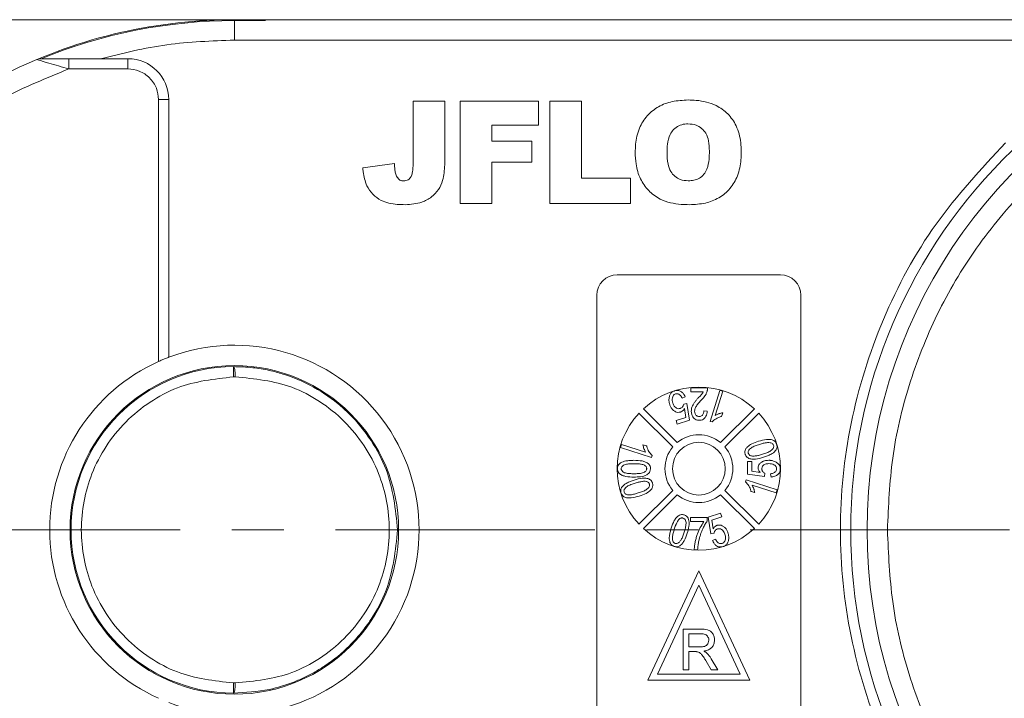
# Model space of a CAD drawing. Header units: millimetres. Extents: x 8853 to 11418, y 45 to 1005.
# Tile 168 of 256: x 10711 to 10759, y 585 to 618. Entities that reach past the tile are written whole.
import ezdxf

# ---------------------------------------------------------------- set-up
doc = ezdxf.new("R2010")
doc.units = ezdxf.units.MM
doc.linetypes.add('CENTERX2', pattern=[20.32, 12.7, -2.54, 2.54, -2.54])

msp = doc.modelspace()

# ---------------------------------------------------------------- linework, layer by layer
at = {"color": 7, "linetype": 'Continuous', "lineweight": 15}
for p, q in [((10720, 618.228), (10705.376, 618.228)), ((10761.376, 618.228), (10721.562, 618.228)), ((10721.562, 617.228), (10721.562, 618.182)), ((10723.079, 618.182), (10721.562, 618.182)), ((10721.562, 617.228), (10762.495, 617.228)), ((10713.45, 616.315), (10713.45, 615.815)), ((10715.008, 616.315), (10713.45, 616.315)), ((10716.345, 616.315), (10715.008, 616.315)), ((10716.345, 616.315), (10716.345, 615.815)), ((10713.45, 615.815), (10716.345, 615.815)), ((10717.845, 614.315), (10717.845, 601.479)), ((10718.345, 614.315), (10717.845, 614.315)), ((10718.345, 614.315), (10718.345, 601.687)), ((10730.319, 614.228), (10731.878, 614.228)), ((10730.319, 611.168), (10730.319, 614.228)), ((10731.878, 614.228), (10731.878, 611.522)), ((10732.627, 614.228), (10736.458, 614.228)), ((10732.627, 609.228), (10732.627, 614.228)), ((10736.458, 614.228), (10736.458, 613.059)), ((10737.012, 609.228), (10737.012, 614.228)), ((10737.012, 614.228), (10738.57, 614.228)), ((10738.57, 614.228), (10738.57, 610.461)), ((10734.185, 613.059), (10734.185, 612.28)), ((10736.458, 613.059), (10734.185, 613.059)), ((10734.185, 612.28), (10736.133, 612.28)), ((10736.133, 612.28), (10736.133, 611.241)), ((10729.41, 611.176), (10727.852, 610.968)), ((10736.133, 611.241), (10734.185, 611.241)), ((10734.185, 611.241), (10734.185, 609.228)), ((10738.57, 610.461), (10740.973, 610.461)), ((10740.973, 610.461), (10740.973, 609.228)), ((10734.185, 609.228), (10732.627, 609.228)), ((10740.973, 609.228), (10737.012, 609.228)), ((10740.321, 605.728), (10748.321, 605.728)), ((10739.321, 581.728), (10739.321, 604.728)), ((10749.321, 604.728), (10749.321, 581.728)), ((10721.515, 600.727), (10721.512, 601.227)), ((10721.515, 600.727), (10721.608, 600.727)), ((10743.93, 599.992), (10743.93, 600.197)), ((10743.93, 600.197), (10744.751, 600.197)), ((10743.654, 599.744), (10743.504, 599.678)), ((10744.536, 599.992), (10743.93, 599.992)), ((10744.875, 598.546), (10745.353, 600.065)), ((10745.501, 600.018), (10745.128, 598.835)), ((10745.353, 600.065), (10745.501, 600.018)), ((10743.583, 599.396), (10743.728, 599.416)), ((10743.728, 599.416), (10743.857, 598.603)), ((10743.044, 597.293), (10741.388, 598.948)), ((10741.601, 599.16), (10743.256, 597.505)), ((10743.202, 598.592), (10743.683, 598.743)), ((10743.683, 598.743), (10743.619, 599.17)), ((10744.566, 599.069), (10744.73, 599.049)), ((10745.386, 597.505), (10747.041, 599.16)), ((10745.438, 598.786), (10745.494, 598.966)), ((10747.253, 598.948), (10745.598, 597.293)), ((10743.258, 598.415), (10743.202, 598.592)), ((10743.857, 598.603), (10743.258, 598.415)), ((10744.875, 598.546), (10744.97, 598.516)), ((10740.484, 597.26), (10740.53, 597.408)), ((10740.53, 597.408), (10741.714, 597.035)), ((10741.763, 597.344), (10741.583, 597.401)), ((10742.002, 596.781), (10740.484, 597.26)), ((10742.002, 596.781), (10742.032, 596.876)), ((10746.711, 596.577), (10746.916, 596.577)), ((10746.711, 595.962), (10746.711, 596.577)), ((10746.916, 596.577), (10746.916, 596.098)), ((10747.532, 595.839), (10746.711, 595.962)), ((10746.916, 596.098), (10747.331, 596.038)), ((10747.552, 596.003), (10747.532, 595.839)), ((10747.86, 595.818), (10747.839, 595.982)), ((10746.639, 595.674), (10746.61, 595.579)), ((10746.639, 595.674), (10748.158, 595.195)), ((10748.112, 595.047), (10746.928, 595.42)), ((10741.388, 593.507), (10743.044, 595.162)), ((10743.256, 594.95), (10741.601, 593.295)), ((10747.041, 593.295), (10745.386, 594.95)), ((10745.598, 595.162), (10747.253, 593.507)), ((10746.879, 595.111), (10747.059, 595.054)), ((10748.158, 595.195), (10748.112, 595.047)), ((10744.785, 593.852), (10745.384, 594.041)), ((10745.384, 594.041), (10745.44, 593.863)), ((10743.912, 593.632), (10743.912, 593.837)), ((10743.912, 593.837), (10744.732, 593.837)), ((10744.568, 593.632), (10743.912, 593.632)), ((10744.732, 593.837), (10744.732, 593.671)), ((10744.913, 593.039), (10744.785, 593.852)), ((10745.44, 593.863), (10744.959, 593.712)), ((10744.959, 593.712), (10745.022, 593.285)), ((10745.059, 593.06), (10744.913, 593.039)), ((10744.987, 592.712), (10745.137, 592.777)), ((10744.26, 592.258), (10744.096, 592.258)), ((10744.321, 591.228), (10741.821, 585.866)), ((10746.821, 585.866), (10744.321, 591.228)), ((10742.292, 586.166), (10744.321, 590.518)), ((10744.321, 590.518), (10746.35, 586.166)), ((10743.552, 586.366), (10743.552, 588.366)), ((10743.552, 588.366), (10744.419, 588.366)), ((10743.834, 588.136), (10744.43, 588.136)), ((10743.834, 587.495), (10743.834, 588.136)), ((10744.369, 587.495), (10743.834, 587.495)), ((10744.123, 587.264), (10743.834, 587.264)), ((10743.834, 586.366), (10743.834, 587.264)), ((10744.931, 586.366), (10744.681, 586.789)), ((10744.926, 586.918), (10745.254, 586.366)), ((10743.552, 586.366), (10743.834, 586.366)), ((10745.254, 586.366), (10744.931, 586.366)), ((10721.512, 585.228), (10721.515, 585.728)), ((10721.608, 585.728), (10721.515, 585.728)), ((10741.821, 585.866), (10746.821, 585.866)), ((10746.35, 586.166), (10742.292, 586.166))]:
    msp.add_line(p, q, dxfattribs=at)
at = {"color": 1, "linetype": 'CENTERX2', "lineweight": 13}
msp.add_line((10665.562, 593.228), (10893.715, 593.228), dxfattribs=at)
at = {"color": 7, "linetype": 'Continuous', "lineweight": 15, "flags": 128}
msp.add_lwpolyline([(10720, 618.228), (10723.025, 618.228), (10723.031, 618.228)], dxfattribs=at)
at = {"color": 7, "linetype": 'Continuous', "lineweight": 15}
for centre, radius in [((10721.562, 593.228), 8.05), ((10744.321, 596.228), 1.292)]:
    msp.add_circle(centre, radius, dxfattribs=at)
for centre, radius, start, end in [((10721.562, 593.228), 25, 86.5214, 112.7879), ((10721.562, 593.228), 24.954, 90, 112.2999), ((10721.562, 593.228), 25, 112.7879, 247.2121), ((10712.073, 615.815), 0.5, 90, 112.7879), ((10716.345, 614.315), 2, 0, 90), ((10777.562, 593.228), 25, 112.7879, 247.2121), ((10777.562, 593.228), 25.8, 133.8426, 226.1574), ((10740.321, 604.728), 1, 90, 180), ((10748.321, 604.728), 1, 0, 90), ((10721.562, 593.228), 9.05, 249.1769, 110.8231), ((10721.562, 593.228), 9.05, 114.2509, 245.7491), ((10721.562, 593.228), 8, 90.355, 269.645), ((10744.321, 596.228), 4, 47.1491, 132.8509), ((10744.321, 596.228), 4, 137.1491, 222.8509), ((10744.321, 596.228), 4, 317.1491, 42.8509), ((10744.321, 596.228), 1.663, 50.1744, 129.8256), ((10744.321, 596.228), 1.663, 140.1744, 219.8256), ((10744.321, 596.228), 1.663, 320.1744, 39.8256), ((10744.321, 596.228), 1.663, 230.1744, 309.8256), ((10744.321, 596.228), 4, 227.1491, 312.8509)]:
    msp.add_arc(centre, radius, start, end, dxfattribs=at)
msp.add_open_spline([(10721.562, 617.228), (10720.454, 617.189), (10718.237, 617.112), (10716.084, 616.581), (10715.008, 616.315)], degree=3, dxfattribs=at)
for points, knots in [([(10712.064, 616.221), (10712.01, 616.237), (10711.907, 616.268), (10711.888, 616.274), (10711.879, 616.276)], [0, 0, 0, 0, 0.522804, 1, 1, 1, 1]), ([(10713.45, 615.815), (10713.282, 615.864), (10712.945, 615.961), (10712.535, 616.081), (10712.24, 616.169), (10712.12, 616.204), (10712.064, 616.221)], [0, 0, 0, 0, 0.3333175, 0.6656063, 0.8438925, 1, 1, 1, 1]), ([(10713.45, 616.315), (10713.191, 616.315), (10712.801, 616.315), (10712.364, 616.315), (10712.169, 616.315), (10712.098, 616.315), (10712.076, 616.315), (10712.074, 616.315), (10712.073, 616.315)], [0, 0, 0, 0, 0.4984247, 0.7487035, 0.8735736, 0.9410797, 0.9710061, 1, 1, 1, 1]), ([(10697.562, 593.228), (10697.612, 594.403), (10697.714, 596.796), (10698.552, 600.357), (10699.921, 603.834), (10701.851, 607.093), (10704.265, 610.01), (10707.075, 612.474), (10710.143, 614.466), (10712.361, 615.371), (10713.45, 615.815)], [0, 0, 0, 0, 0.119843, 0.244, 0.371208, 0.5, 0.628792, 0.756, 0.880157, 1, 1, 1, 1]), ([(10716.345, 615.815), (10716.533, 615.795), (10716.825, 615.764), (10717.174, 615.577), (10717.413, 615.384), (10717.607, 615.145), (10717.794, 614.795), (10717.825, 614.504), (10717.845, 614.315)], [0, 0, 0, 0, 0.239443, 0.369607, 0.5, 0.630164, 0.760557, 1, 1, 1, 1]), ([(10753.562, 593.228), (10753.612, 594.403), (10753.714, 596.796), (10754.552, 600.357), (10755.921, 603.834), (10757.851, 607.093), (10760.265, 610.01), (10763.075, 612.474), (10766.143, 614.466), (10768.361, 615.371), (10769.45, 615.815)], [0, 0, 0, 0, 0.1198431, 0.2439998, 0.3712085, 0.5, 0.6287915, 0.7560002, 0.8801569, 1, 1, 1, 1]), ([(10741.202, 611.725), (10741.206, 611.858), (10741.217, 612.26), (10741.364, 612.896), (10741.76, 613.545), (10742.33, 613.997), (10743.032, 614.254), (10743.53, 614.279), (10743.792, 614.293)], [0, 0, 0, 0, 0.096905, 0.2925, 0.46579, 0.639193, 0.810645, 1, 1, 1, 1]), ([(10743.792, 614.293), (10743.925, 614.289), (10744.394, 614.278), (10745.096, 614.109), (10745.768, 613.638), (10746.206, 613.006), (10746.38, 612.346), (10746.393, 611.913), (10746.397, 611.765)], [0, 0, 0, 0, 0.0972635, 0.3419838, 0.5130447, 0.6843019, 0.8923804, 1, 1, 1, 1]), ([(10742.761, 611.725), (10742.765, 611.858), (10742.773, 612.154), (10742.864, 612.55), (10743.073, 612.86), (10743.328, 613.042), (10743.58, 613.116), (10743.735, 613.122), (10743.788, 613.124)], [0, 0, 0, 0, 0.203596, 0.451902, 0.607587, 0.763348, 0.919516, 1, 1, 1, 1]), ([(10743.788, 613.124), (10743.924, 613.113), (10744.165, 613.094), (10744.469, 612.914), (10744.692, 612.647), (10744.821, 612.256), (10744.832, 611.957), (10744.839, 611.792)], [0, 0, 0, 0, 0.209846, 0.372333, 0.535081, 0.742489, 1, 1, 1, 1]), ([(10744.839, 611.792), (10744.836, 611.658), (10744.828, 611.361), (10744.757, 610.967), (10744.586, 610.642), (10744.357, 610.45), (10744.084, 610.347), (10743.895, 610.337), (10743.802, 610.332)], [0, 0, 0, 0, 0.195594, 0.436127, 0.579848, 0.724086, 0.864207, 1, 1, 1, 1]), ([(10746.397, 611.765), (10746.394, 611.632), (10746.385, 611.23), (10746.26, 610.592), (10745.879, 609.934), (10745.322, 609.47), (10744.62, 609.199), (10744.119, 609.175), (10743.853, 609.163)], [0, 0, 0, 0, 0.096763, 0.291773, 0.464613, 0.63772, 0.807851, 1, 1, 1, 1]), ([(10759.344, 574.259), (10758.154, 575.542), (10755.749, 578.135), (10753.208, 582.856), (10751.612, 587.947), (10751.088, 593.228), (10751.612, 598.508), (10753.208, 603.599), (10755.749, 608.32), (10758.154, 610.913), (10759.344, 612.196)], [0, 0, 0, 0, 0.123724, 0.25, 0.376276, 0.5, 0.623724, 0.75, 0.876276, 1, 1, 1, 1]), ([(10731.878, 611.522), (10731.876, 611.388), (10731.87, 610.995), (10731.82, 610.434), (10731.588, 609.881), (10731.221, 609.519), (10730.673, 609.211), (10730.214, 609.181), (10729.938, 609.163)], [0, 0, 0, 0, 0.1136198, 0.3358942, 0.4750673, 0.6142166, 0.7674037, 1, 1, 1, 1]), ([(10743.853, 609.163), (10743.72, 609.166), (10743.233, 609.176), (10742.505, 609.331), (10741.835, 609.833), (10741.418, 610.434), (10741.226, 611.094), (10741.209, 611.536), (10741.202, 611.725)], [0, 0, 0, 0, 0.095574, 0.349117, 0.516447, 0.683176, 0.865288, 1, 1, 1, 1]), ([(10743.802, 610.332), (10743.666, 610.343), (10743.428, 610.362), (10743.131, 610.54), (10742.915, 610.802), (10742.78, 611.212), (10742.768, 611.534), (10742.761, 611.725)], [0, 0, 0, 0, 0.204761, 0.357913, 0.511037, 0.711107, 1, 1, 1, 1]), ([(10729.938, 609.163), (10729.805, 609.166), (10729.402, 609.175), (10728.824, 609.289), (10728.322, 609.655), (10728, 610.142), (10727.884, 610.606), (10727.857, 610.904), (10727.852, 610.968)], [0, 0, 0, 0, 0.128183, 0.387536, 0.549691, 0.711944, 0.938522, 1, 1, 1, 1]), ([(10729.631, 610.399), (10729.585, 610.449), (10729.493, 610.55), (10729.436, 610.753), (10729.415, 610.962), (10729.412, 611.104), (10729.41, 611.176)], [0, 0, 0, 0, 0.243238, 0.486568, 0.742114, 1, 1, 1, 1]), ([(10730.319, 611.168), (10730.316, 611.034), (10730.311, 610.837), (10730.253, 610.596), (10730.177, 610.463), (10730.079, 610.378), (10729.971, 610.338), (10729.896, 610.333), (10729.862, 610.332)], [0, 0, 0, 0, 0.372716, 0.548628, 0.683692, 0.793503, 0.903383, 1, 1, 1, 1]), ([(10729.862, 610.332), (10729.832, 610.333), (10729.781, 610.335), (10729.706, 610.353), (10729.66, 610.378), (10729.635, 610.396), (10729.631, 610.399)], [0, 0, 0, 0, 0.364246, 0.622323, 0.945339, 1, 1, 1, 1]), ([(10717.845, 601.479), (10717.904, 601.505), (10718.024, 601.558), (10718.182, 601.623), (10718.294, 601.667), (10718.34, 601.685), (10718.344, 601.686), (10718.345, 601.687)], [0, 0, 0, 0, 0.238951, 0.478398, 0.703727, 0.911587, 1, 1, 1, 1]), ([(10721.512, 601.227), (10721.52, 601.225), (10721.534, 601.219), (10721.557, 601.172), (10721.577, 601.099), (10721.591, 601.004), (10721.603, 600.888), (10721.606, 600.791), (10721.608, 600.727)], [0, 0, 0, 0, 0.158364, 0.294648, 0.500171, 0.631321, 0.75836, 1, 1, 1, 1]), ([(10721.512, 601.227), (10721.829, 601.219), (10722.42, 601.202), (10723.231, 601.063), (10723.901, 600.887), (10724.837, 600.559), (10725.758, 600.08), (10726.637, 599.428), (10727.437, 598.706), (10728.286, 597.656), (10729.288, 595.788), (10729.454, 594.238), (10729.562, 593.228)], [0, 0, 0, 0, 0.076031, 0.141714, 0.197043, 0.242017, 0.379556, 0.443133, 0.503189, 0.636039, 0.762674, 1, 1, 1, 1]), ([(10721.515, 585.728), (10720.576, 585.833), (10719.131, 585.995), (10717.396, 586.934), (10716.205, 587.902), (10715.238, 589.101), (10714.339, 590.842), (10713.882, 593.228), (10714.339, 595.614), (10715.238, 597.354), (10716.205, 598.553), (10717.396, 599.521), (10719.131, 600.46), (10720.576, 600.622), (10721.515, 600.727)], [0, 0, 0, 0, 0.119771, 0.184208, 0.25, 0.315792, 0.380229, 0.5, 0.619771, 0.684208, 0.75, 0.815792, 0.880229, 1, 1, 1, 1]), ([(10721.608, 600.727), (10722.554, 600.633), (10724.01, 600.487), (10725.768, 599.556), (10726.977, 598.589), (10727.959, 597.385), (10728.872, 595.635), (10729.337, 593.228), (10728.872, 590.82), (10727.959, 589.07), (10726.977, 587.866), (10725.768, 586.899), (10724.01, 585.968), (10722.554, 585.822), (10721.608, 585.728)], [0, 0, 0, 0, 0.120645, 0.185436, 0.251402, 0.317135, 0.381281, 0.5, 0.618719, 0.682865, 0.748598, 0.814564, 0.879355, 1, 1, 1, 1]), ([(10744.751, 600.197), (10744.751, 600.191), (10744.751, 600.18), (10744.751, 600.162), (10744.75, 600.144), (10744.748, 600.121), (10744.743, 600.091), (10744.738, 600.068), (10744.735, 600.057)], [0, 0, 0, 0, 0.125133, 0.250295, 0.375449, 0.500779, 0.749809, 1, 1, 1, 1]), ([(10742.893, 599.375), (10742.888, 599.391), (10742.879, 599.423), (10742.868, 599.472), (10742.86, 599.522), (10742.855, 599.587), (10742.856, 599.667), (10742.869, 599.729), (10742.876, 599.761)], [0, 0, 0, 0, 0.127976, 0.256265, 0.384294, 0.512916, 0.753586, 1, 1, 1, 1]), ([(10742.876, 599.761), (10742.884, 599.785), (10742.899, 599.835), (10742.933, 599.898), (10742.975, 599.949), (10743.02, 599.989), (10743.074, 600.022), (10743.114, 600.036), (10743.135, 600.044)], [0, 0, 0, 0, 0.191156, 0.386745, 0.532242, 0.682074, 0.838678, 1, 1, 1, 1]), ([(10743.183, 599.891), (10743.158, 599.881), (10743.11, 599.86), (10743.053, 599.79), (10743.016, 599.689), (10743.011, 599.565), (10743.034, 599.482), (10743.044, 599.442)], [0, 0, 0, 0, 0.150705, 0.302187, 0.50178, 0.762512, 1, 1, 1, 1]), ([(10743.135, 600.044), (10743.185, 600.055), (10743.275, 600.074), (10743.412, 600.035), (10743.524, 599.957), (10743.606, 599.852), (10743.64, 599.776), (10743.654, 599.744)], [0, 0, 0, 0, 0.231218, 0.408045, 0.624904, 0.840008, 1, 1, 1, 1]), ([(10743.504, 599.678), (10743.477, 599.732), (10743.437, 599.81), (10743.346, 599.878), (10743.27, 599.905), (10743.214, 599.899), (10743.186, 599.892), (10743.183, 599.891)], [0, 0, 0, 0, 0.42142, 0.608037, 0.795331, 0.975757, 1, 1, 1, 1]), ([(10743.951, 599.039), (10743.952, 599.072), (10743.956, 599.14), (10743.982, 599.251), (10744.034, 599.367), (10744.111, 599.483), (10744.2, 599.592), (10744.262, 599.661), (10744.293, 599.695)], [0, 0, 0, 0, 0.131944, 0.266787, 0.446934, 0.632145, 0.81578, 1, 1, 1, 1]), ([(10744.293, 599.695), (10744.316, 599.72), (10744.351, 599.756), (10744.396, 599.805), (10744.439, 599.852), (10744.491, 599.911), (10744.521, 599.965), (10744.536, 599.992)], [0, 0, 0, 0, 0.259965, 0.389946, 0.519942, 0.758178, 1, 1, 1, 1]), ([(10744.735, 600.057), (10744.729, 600.033), (10744.716, 599.984), (10744.688, 599.917), (10744.657, 599.854), (10744.611, 599.779), (10744.544, 599.694), (10744.485, 599.633), (10744.456, 599.602)], [0, 0, 0, 0, 0.138221, 0.277395, 0.402216, 0.527815, 0.762777, 1, 1, 1, 1]), ([(10743.422, 599.004), (10743.38, 598.995), (10743.296, 598.978), (10743.161, 599.019), (10743.039, 599.106), (10742.945, 599.233), (10742.91, 599.329), (10742.893, 599.375)], [0, 0, 0, 0, 0.177674, 0.352669, 0.57168, 0.794642, 1, 1, 1, 1]), ([(10743.044, 599.442), (10743.065, 599.388), (10743.097, 599.304), (10743.184, 599.215), (10743.269, 599.171), (10743.349, 599.164), (10743.393, 599.176), (10743.41, 599.18)], [0, 0, 0, 0, 0.338842, 0.53301, 0.728333, 0.898026, 1, 1, 1, 1]), ([(10743.41, 599.18), (10743.441, 599.194), (10743.499, 599.221), (10743.555, 599.299), (10743.576, 599.359), (10743.582, 599.392), (10743.583, 599.396)], [0, 0, 0, 0, 0.349762, 0.652672, 0.962091, 1, 1, 1, 1]), ([(10744.456, 599.602), (10744.411, 599.553), (10744.32, 599.454), (10744.201, 599.306), (10744.125, 599.164), (10744.118, 599.074), (10744.115, 599.041)], [0, 0, 0, 0, 0.2983772, 0.5970962, 0.8531687, 1, 1, 1, 1]), ([(10743.619, 599.17), (10743.612, 599.158), (10743.597, 599.135), (10743.567, 599.097), (10743.528, 599.059), (10743.486, 599.03), (10743.45, 599.013), (10743.431, 599.007), (10743.422, 599.004)], [0, 0, 0, 0, 0.157952, 0.316856, 0.544695, 0.779396, 0.889257, 1, 1, 1, 1]), ([(10744.333, 598.597), (10744.281, 598.602), (10744.194, 598.61), (10744.088, 598.68), (10744.014, 598.771), (10743.96, 598.893), (10743.954, 598.988), (10743.951, 599.039)], [0, 0, 0, 0, 0.2315921, 0.3991134, 0.5659003, 0.765762, 1, 1, 1, 1]), ([(10744.115, 599.041), (10744.119, 598.999), (10744.125, 598.93), (10744.175, 598.852), (10744.23, 598.804), (10744.287, 598.784), (10744.323, 598.783), (10744.336, 598.782)], [0, 0, 0, 0, 0.326003, 0.538357, 0.716388, 0.895146, 1, 1, 1, 1]), ([(10744.73, 599.049), (10744.718, 598.96), (10744.7, 598.831), (10744.599, 598.691), (10744.5, 598.623), (10744.405, 598.6), (10744.35, 598.598), (10744.333, 598.597)], [0, 0, 0, 0, 0.392892, 0.572783, 0.753614, 0.921225, 1, 1, 1, 1]), ([(10744.336, 598.782), (10744.365, 598.784), (10744.417, 598.789), (10744.48, 598.83), (10744.525, 598.883), (10744.56, 598.965), (10744.564, 599.03), (10744.566, 599.069)], [0, 0, 0, 0, 0.209928, 0.370242, 0.529862, 0.716294, 1, 1, 1, 1]), ([(10744.97, 598.516), (10744.998, 598.547), (10745.056, 598.608), (10745.163, 598.678), (10745.278, 598.738), (10745.372, 598.769), (10745.426, 598.783), (10745.438, 598.786)], [0, 0, 0, 0, 0.226143, 0.459037, 0.694977, 0.935558, 1, 1, 1, 1]), ([(10745.494, 598.966), (10745.478, 598.963), (10745.445, 598.958), (10745.396, 598.946), (10745.348, 598.932), (10745.287, 598.911), (10745.211, 598.883), (10745.156, 598.851), (10745.128, 598.835)], [0, 0, 0, 0, 0.127798, 0.256107, 0.383903, 0.511894, 0.754532, 1, 1, 1, 1]), ([(10741.583, 597.401), (10741.589, 597.368), (10741.601, 597.303), (10741.639, 597.178), (10741.684, 597.091), (10741.714, 597.035)], [0, 0, 0, 0, 0.256175, 0.51219, 1, 1, 1, 1]), ([(10742.032, 596.876), (10741.974, 596.938), (10741.857, 597.063), (10741.79, 597.237), (10741.766, 597.333), (10741.763, 597.344)], [0, 0, 0, 0, 0.458957, 0.935465, 1, 1, 1, 1]), ([(10746.591, 596.933), (10746.582, 596.976), (10746.564, 597.061), (10746.608, 597.19), (10746.722, 597.328), (10746.937, 597.467), (10747.131, 597.532), (10747.24, 597.569)], [0, 0, 0, 0, 0.129663, 0.25238, 0.389931, 0.65822, 1, 1, 1, 1]), ([(10746.745, 596.98), (10746.741, 597), (10746.733, 597.041), (10746.753, 597.112), (10746.804, 597.189), (10746.917, 597.277), (10747.085, 597.35), (10747.22, 597.395), (10747.288, 597.417)], [0, 0, 0, 0, 0.081148, 0.162775, 0.281887, 0.440431, 0.71766, 1, 1, 1, 1]), ([(10747.24, 597.569), (10747.369, 597.607), (10747.558, 597.661), (10747.815, 597.666), (10747.971, 597.625), (10748.074, 597.544), (10748.116, 597.475), (10748.131, 597.431), (10748.135, 597.42)], [0, 0, 0, 0, 0.398455, 0.580367, 0.764167, 0.863829, 0.96352, 1, 1, 1, 1]), ([(10747.288, 597.417), (10747.352, 597.436), (10747.479, 597.475), (10747.655, 597.511), (10747.799, 597.511), (10747.89, 597.479), (10747.948, 597.438), (10747.973, 597.399), (10747.981, 597.376), (10747.983, 597.372)], [0, 0, 0, 0, 0.263277, 0.527047, 0.704761, 0.823099, 0.903112, 0.983865, 1, 1, 1, 1]), ([(10747.983, 597.372), (10747.987, 597.352), (10747.995, 597.313), (10747.976, 597.244), (10747.927, 597.168), (10747.815, 597.079), (10747.646, 597.005), (10747.509, 596.959), (10747.44, 596.936)], [0, 0, 0, 0, 0.078202, 0.156814, 0.274428, 0.428483, 0.711398, 1, 1, 1, 1]), ([(10748.135, 597.42), (10748.141, 597.399), (10748.152, 597.355), (10748.153, 597.29), (10748.141, 597.226), (10748.119, 597.174), (10748.092, 597.131), (10748.074, 597.108), (10748.065, 597.097)], [0, 0, 0, 0, 0.1903088, 0.3866202, 0.5623083, 0.7452068, 0.8718592, 1, 1, 1, 1]), ([(10747.487, 596.784), (10747.358, 596.746), (10747.169, 596.691), (10746.909, 596.688), (10746.751, 596.729), (10746.649, 596.813), (10746.609, 596.881), (10746.594, 596.923), (10746.591, 596.933)], [0, 0, 0, 0, 0.397933, 0.582332, 0.768605, 0.868643, 0.968479, 1, 1, 1, 1]), ([(10746.905, 596.851), (10746.877, 596.859), (10746.831, 596.871), (10746.777, 596.915), (10746.755, 596.953), (10746.747, 596.976), (10746.745, 596.98)], [0, 0, 0, 0, 0.393428, 0.66797, 0.943111, 1, 1, 1, 1]), ([(10747.44, 596.936), (10747.408, 596.926), (10747.344, 596.907), (10747.252, 596.882), (10747.164, 596.863), (10747.08, 596.849), (10746.993, 596.841), (10746.934, 596.848), (10746.905, 596.851)], [0, 0, 0, 0, 0.183286, 0.366712, 0.522381, 0.678491, 0.837651, 1, 1, 1, 1]), ([(10748.065, 597.097), (10748.035, 597.067), (10747.975, 597.006), (10747.873, 596.943), (10747.774, 596.893), (10747.681, 596.852), (10747.585, 596.816), (10747.52, 596.795), (10747.487, 596.784)], [0, 0, 0, 0, 0.18979, 0.385218, 0.537634, 0.690722, 0.845228, 1, 1, 1, 1]), ([(10740.331, 596.227), (10740.332, 596.25), (10740.334, 596.297), (10740.353, 596.359), (10740.381, 596.412), (10740.413, 596.452), (10740.448, 596.486), (10740.472, 596.504), (10740.485, 596.513)], [0, 0, 0, 0, 0.203225, 0.41287, 0.56979, 0.731801, 0.864927, 1, 1, 1, 1]), ([(10740.485, 596.513), (10740.526, 596.533), (10740.609, 596.575), (10740.732, 596.603), (10740.843, 596.621), (10740.942, 596.631), (10741.041, 596.636), (10741.107, 596.637), (10741.14, 596.637)], [0, 0, 0, 0, 0.203404, 0.412578, 0.558423, 0.704766, 0.852269, 1, 1, 1, 1]), ([(10740.515, 596.227), (10740.517, 596.247), (10740.522, 596.289), (10740.562, 596.35), (10740.628, 596.404), (10740.754, 596.451), (10740.928, 596.469), (10741.07, 596.472), (10741.141, 596.473)], [0, 0, 0, 0, 0.0834403, 0.1674573, 0.2901796, 0.424177, 0.7091941, 1, 1, 1, 1]), ([(10741.14, 596.637), (10741.275, 596.634), (10741.47, 596.629), (10741.706, 596.563), (10741.835, 596.49), (10741.914, 596.397), (10741.947, 596.308), (10741.95, 596.25), (10741.951, 596.227)], [0, 0, 0, 0, 0.396817, 0.575976, 0.724424, 0.827652, 0.931402, 1, 1, 1, 1]), ([(10741.141, 596.473), (10741.174, 596.473), (10741.241, 596.472), (10741.334, 596.468), (10741.421, 596.46), (10741.5, 596.449), (10741.581, 596.432), (10741.631, 596.411), (10741.657, 596.4)], [0, 0, 0, 0, 0.190496, 0.381118, 0.533543, 0.686347, 0.8418, 1, 1, 1, 1]), ([(10741.657, 596.4), (10741.685, 596.38), (10741.727, 596.349), (10741.76, 596.288), (10741.766, 596.25), (10741.767, 596.23), (10741.767, 596.228)], [0, 0, 0, 0, 0.472419, 0.721549, 0.970751, 1, 1, 1, 1]), ([(10747.224, 596.265), (10747.227, 596.299), (10747.233, 596.37), (10747.297, 596.475), (10747.402, 596.561), (10747.555, 596.628), (10747.673, 596.635), (10747.742, 596.639)], [0, 0, 0, 0, 0.142548, 0.302942, 0.503054, 0.708879, 1, 1, 1, 1]), ([(10747.754, 596.475), (10747.691, 596.471), (10747.602, 596.466), (10747.497, 596.414), (10747.441, 596.359), (10747.412, 596.29), (10747.41, 596.244), (10747.409, 596.22)], [0, 0, 0, 0, 0.383963, 0.547613, 0.713022, 0.855096, 1, 1, 1, 1]), ([(10747.742, 596.639), (10747.759, 596.638), (10747.792, 596.638), (10747.842, 596.634), (10747.891, 596.626), (10747.955, 596.613), (10748.032, 596.588), (10748.089, 596.557), (10748.117, 596.541)], [0, 0, 0, 0, 0.127378, 0.254999, 0.382438, 0.510406, 0.752427, 1, 1, 1, 1]), ([(10748.127, 596.217), (10748.123, 596.249), (10748.118, 596.305), (10748.07, 596.376), (10747.991, 596.433), (10747.881, 596.469), (10747.795, 596.473), (10747.754, 596.475)], [0, 0, 0, 0, 0.188744, 0.324822, 0.492508, 0.758011, 1, 1, 1, 1]), ([(10748.117, 596.541), (10748.138, 596.527), (10748.182, 596.498), (10748.232, 596.447), (10748.269, 596.393), (10748.293, 596.339), (10748.309, 596.279), (10748.31, 596.237), (10748.311, 596.216)], [0, 0, 0, 0, 0.193249, 0.390898, 0.535588, 0.684711, 0.839955, 1, 1, 1, 1]), ([(10741.14, 595.816), (10741.006, 595.82), (10740.812, 595.825), (10740.567, 595.893), (10740.43, 595.973), (10740.355, 596.08), (10740.333, 596.162), (10740.331, 596.211), (10740.331, 596.227)], [0, 0, 0, 0, 0.397293, 0.573404, 0.751661, 0.853128, 0.954558, 1, 1, 1, 1]), ([(10741.141, 595.981), (10741.074, 595.982), (10740.934, 595.984), (10740.761, 596.001), (10740.63, 596.048), (10740.563, 596.102), (10740.522, 596.164), (10740.518, 596.205), (10740.515, 596.227)], [0, 0, 0, 0, 0.271738, 0.571643, 0.702765, 0.834611, 0.913732, 1, 1, 1, 1]), ([(10741.951, 596.227), (10741.946, 596.182), (10741.937, 596.094), (10741.865, 595.987), (10741.71, 595.883), (10741.461, 595.824), (10741.248, 595.819), (10741.14, 595.816)], [0, 0, 0, 0, 0.132467, 0.259515, 0.367846, 0.679603, 1, 1, 1, 1]), ([(10741.767, 596.228), (10741.765, 596.207), (10741.761, 596.165), (10741.722, 596.104), (10741.654, 596.05), (10741.527, 596.003), (10741.351, 595.984), (10741.211, 595.982), (10741.141, 595.981)], [0, 0, 0, 0, 0.085224, 0.171206, 0.283222, 0.43306, 0.713823, 1, 1, 1, 1]), ([(10747.331, 596.038), (10747.321, 596.047), (10747.303, 596.067), (10747.276, 596.102), (10747.25, 596.146), (10747.234, 596.191), (10747.225, 596.231), (10747.224, 596.253), (10747.224, 596.265)], [0, 0, 0, 0, 0.155622, 0.312048, 0.522865, 0.739991, 0.868899, 1, 1, 1, 1]), ([(10747.409, 596.22), (10747.409, 596.205), (10747.41, 596.173), (10747.422, 596.131), (10747.441, 596.096), (10747.467, 596.063), (10747.504, 596.03), (10747.536, 596.012), (10747.552, 596.003)], [0, 0, 0, 0, 0.169274, 0.343337, 0.470122, 0.601323, 0.797642, 1, 1, 1, 1]), ([(10747.839, 595.982), (10747.895, 595.992), (10747.976, 596.006), (10748.064, 596.06), (10748.106, 596.114), (10748.124, 596.168), (10748.126, 596.203), (10748.127, 596.217)], [0, 0, 0, 0, 0.406374, 0.592589, 0.744614, 0.896945, 1, 1, 1, 1]), ([(10748.311, 596.216), (10748.306, 596.166), (10748.297, 596.069), (10748.209, 595.949), (10748.077, 595.859), (10747.951, 595.826), (10747.874, 595.82), (10747.86, 595.818)], [0, 0, 0, 0, 0.222912, 0.429114, 0.647214, 0.937531, 1, 1, 1, 1]), ([(10740.507, 595.035), (10740.501, 595.057), (10740.49, 595.1), (10740.489, 595.166), (10740.501, 595.229), (10740.523, 595.281), (10740.55, 595.324), (10740.568, 595.347), (10740.577, 595.359)], [0, 0, 0, 0, 0.190309, 0.38662, 0.562308, 0.745207, 0.871859, 1, 1, 1, 1]), ([(10740.577, 595.359), (10740.607, 595.389), (10740.668, 595.45), (10740.771, 595.514), (10740.87, 595.564), (10740.962, 595.604), (10741.058, 595.64), (10741.122, 595.661), (10741.155, 595.671)], [0, 0, 0, 0, 0.192003, 0.389705, 0.541013, 0.692984, 0.846361, 1, 1, 1, 1]), ([(10740.659, 595.084), (10740.655, 595.104), (10740.647, 595.146), (10740.669, 595.217), (10740.719, 595.29), (10740.828, 595.377), (10740.995, 595.45), (10741.133, 595.496), (10741.202, 595.519)], [0, 0, 0, 0, 0.082176, 0.164779, 0.286551, 0.426628, 0.71036, 1, 1, 1, 1]), ([(10741.155, 595.671), (10741.284, 595.709), (10741.472, 595.763), (10741.73, 595.768), (10741.887, 595.727), (10741.99, 595.646), (10742.032, 595.576), (10742.047, 595.533), (10742.051, 595.522)], [0, 0, 0, 0, 0.397993, 0.580197, 0.764282, 0.864607, 0.964958, 1, 1, 1, 1]), ([(10741.202, 595.519), (10741.234, 595.529), (10741.298, 595.549), (10741.39, 595.573), (10741.478, 595.592), (10741.562, 595.606), (10741.649, 595.614), (10741.707, 595.608), (10741.737, 595.604)], [0, 0, 0, 0, 0.183286, 0.366712, 0.522381, 0.678491, 0.837651, 1, 1, 1, 1]), ([(10741.896, 595.476), (10741.901, 595.455), (10741.909, 595.414), (10741.889, 595.342), (10741.836, 595.264), (10741.722, 595.177), (10741.554, 595.105), (10741.421, 595.06), (10741.354, 595.038)], [0, 0, 0, 0, 0.0814958, 0.163467, 0.2846171, 0.4470253, 0.7211404, 1, 1, 1, 1]), ([(10742.051, 595.522), (10742.06, 595.48), (10742.078, 595.397), (10742.037, 595.27), (10741.927, 595.133), (10741.712, 594.991), (10741.515, 594.924), (10741.402, 594.886)], [0, 0, 0, 0, 0.126146, 0.248685, 0.381789, 0.644448, 1, 1, 1, 1]), ([(10741.737, 595.604), (10741.753, 595.6), (10741.786, 595.592), (10741.826, 595.571), (10741.854, 595.548), (10741.872, 595.526), (10741.887, 595.502), (10741.893, 595.484), (10741.896, 595.476)], [0, 0, 0, 0, 0.234136, 0.47621, 0.606476, 0.74032, 0.868467, 1, 1, 1, 1]), ([(10746.61, 595.579), (10746.64, 595.55), (10746.701, 595.493), (10746.771, 595.386), (10746.831, 595.27), (10746.863, 595.176), (10746.876, 595.122), (10746.879, 595.111)], [0, 0, 0, 0, 0.2257979, 0.4583838, 0.6958093, 0.9380619, 1, 1, 1, 1]), ([(10747.059, 595.054), (10747.057, 595.071), (10747.051, 595.104), (10747.039, 595.152), (10747.025, 595.2), (10747.005, 595.262), (10746.976, 595.337), (10746.944, 595.393), (10746.928, 595.42)], [0, 0, 0, 0, 0.127794, 0.25608, 0.383876, 0.511854, 0.754509, 1, 1, 1, 1]), ([(10741.402, 594.886), (10741.273, 594.849), (10741.084, 594.794), (10740.826, 594.79), (10740.67, 594.83), (10740.568, 594.912), (10740.526, 594.981), (10740.511, 595.024), (10740.507, 595.035)], [0, 0, 0, 0, 0.398487, 0.580423, 0.764447, 0.863754, 0.963105, 1, 1, 1, 1]), ([(10741.354, 595.038), (10741.29, 595.019), (10741.162, 594.981), (10740.988, 594.945), (10740.844, 594.943), (10740.753, 594.975), (10740.694, 595.017), (10740.669, 595.056), (10740.661, 595.08), (10740.659, 595.084)], [0, 0, 0, 0, 0.26321, 0.526906, 0.702895, 0.82215, 0.902396, 0.983377, 1, 1, 1, 1]), ([(10742.967, 593.312), (10743.01, 593.439), (10743.073, 593.624), (10743.217, 593.838), (10743.339, 593.942), (10743.463, 593.981), (10743.545, 593.977), (10743.59, 593.964), (10743.603, 593.961)], [0, 0, 0, 0, 0.397793, 0.578801, 0.761678, 0.860551, 0.959511, 1, 1, 1, 1]), ([(10743.603, 593.961), (10743.644, 593.943), (10743.723, 593.909), (10743.803, 593.801), (10743.852, 593.63), (10743.843, 593.374), (10743.785, 593.176), (10743.752, 593.064)], [0, 0, 0, 0, 0.130102, 0.251339, 0.3866, 0.653267, 1, 1, 1, 1]), ([(10743.119, 593.264), (10743.129, 593.296), (10743.15, 593.359), (10743.183, 593.448), (10743.217, 593.531), (10743.254, 593.609), (10743.298, 593.684), (10743.336, 593.728), (10743.356, 593.75)], [0, 0, 0, 0, 0.183296, 0.366739, 0.522449, 0.67858, 0.837782, 1, 1, 1, 1]), ([(10743.356, 593.75), (10743.369, 593.761), (10743.395, 593.784), (10743.434, 593.804), (10743.468, 593.814), (10743.496, 593.816), (10743.525, 593.815), (10743.544, 593.81), (10743.553, 593.807)], [0, 0, 0, 0, 0.233486, 0.474398, 0.601204, 0.732029, 0.864197, 1, 1, 1, 1]), ([(10743.553, 593.807), (10743.572, 593.799), (10743.611, 593.782), (10743.658, 593.724), (10743.69, 593.642), (10743.699, 593.502), (10743.663, 593.323), (10743.621, 593.183), (10743.6, 593.112)], [0, 0, 0, 0, 0.081501, 0.16341, 0.28555, 0.424413, 0.709181, 1, 1, 1, 1]), ([(10744.096, 592.258), (10744.1, 592.325), (10744.108, 592.459), (10744.145, 592.656), (10744.193, 592.852), (10744.269, 593.084), (10744.384, 593.352), (10744.506, 593.538), (10744.568, 593.632)], [0, 0, 0, 0, 0.136074, 0.273442, 0.409391, 0.546051, 0.771031, 1, 1, 1, 1]), ([(10744.732, 593.671), (10744.695, 593.616), (10744.621, 593.503), (10744.538, 593.333), (10744.466, 593.171), (10744.408, 593.015), (10744.358, 592.856), (10744.332, 592.747), (10744.319, 592.693)], [0, 0, 0, 0, 0.187474, 0.376649, 0.531429, 0.686592, 0.843059, 1, 1, 1, 1]), ([(10745.022, 593.285), (10745.03, 593.297), (10745.044, 593.32), (10745.075, 593.358), (10745.114, 593.396), (10745.157, 593.426), (10745.193, 593.442), (10745.211, 593.448), (10745.22, 593.452)], [0, 0, 0, 0, 0.155778, 0.312452, 0.546133, 0.787059, 0.893146, 1, 1, 1, 1]), ([(10745.22, 593.452), (10745.262, 593.46), (10745.346, 593.478), (10745.482, 593.435), (10745.605, 593.347), (10745.698, 593.22), (10745.733, 593.124), (10745.749, 593.08)], [0, 0, 0, 0, 0.177529, 0.354598, 0.576747, 0.802574, 1, 1, 1, 1]), ([(10713.45, 570.64), (10712.361, 571.084), (10710.143, 571.989), (10707.075, 573.982), (10704.265, 576.445), (10701.851, 579.363), (10699.921, 582.621), (10698.552, 586.098), (10697.714, 589.659), (10697.612, 592.052), (10697.562, 593.228)], [0, 0, 0, 0, 0.1198431, 0.2439998, 0.3712085, 0.5, 0.6287915, 0.7560002, 0.8801569, 1, 1, 1, 1]), ([(10729.562, 593.228), (10729.454, 592.217), (10729.29, 590.667), (10728.42, 589.051), (10727.778, 588.167), (10727.053, 587.367), (10726.285, 586.74), (10725.524, 586.27), (10725.013, 586.002), (10724.271, 585.682), (10723.112, 585.318), (10722.103, 585.261), (10721.512, 585.228)], [0, 0, 0, 0, 0.2373287, 0.3639612, 0.4296932, 0.4970001, 0.6204864, 0.6648412, 0.7107666, 0.758264, 0.858492, 1, 1, 1, 1]), ([(10742.892, 592.659), (10742.884, 592.701), (10742.869, 592.785), (10742.876, 592.905), (10742.892, 593.015), (10742.912, 593.114), (10742.937, 593.213), (10742.957, 593.279), (10742.967, 593.312)], [0, 0, 0, 0, 0.189976, 0.385585, 0.537948, 0.690959, 0.845359, 1, 1, 1, 1]), ([(10743.164, 592.569), (10743.145, 592.578), (10743.106, 592.595), (10743.059, 592.654), (10743.026, 592.745), (10743.023, 592.889), (10743.06, 593.066), (10743.099, 593.198), (10743.119, 593.264)], [0, 0, 0, 0, 0.0820242, 0.1644637, 0.2906291, 0.4572607, 0.7266127, 1, 1, 1, 1]), ([(10743.752, 593.064), (10743.709, 592.937), (10743.645, 592.752), (10743.502, 592.539), (10743.381, 592.435), (10743.256, 592.396), (10743.173, 592.4), (10743.129, 592.413), (10743.116, 592.416)], [0, 0, 0, 0, 0.39843, 0.578555, 0.76032, 0.861216, 0.962169, 1, 1, 1, 1]), ([(10743.6, 593.112), (10743.579, 593.049), (10743.537, 592.922), (10743.466, 592.758), (10743.385, 592.64), (10743.307, 592.584), (10743.24, 592.559), (10743.193, 592.562), (10743.169, 592.568), (10743.164, 592.569)], [0, 0, 0, 0, 0.26335, 0.527085, 0.70469, 0.820189, 0.900798, 0.982045, 1, 1, 1, 1]), ([(10745.232, 593.275), (10745.217, 593.269), (10745.185, 593.257), (10745.145, 593.228), (10745.114, 593.193), (10745.089, 593.153), (10745.069, 593.109), (10745.063, 593.076), (10745.059, 593.06)], [0, 0, 0, 0, 0.172016, 0.35027, 0.50136, 0.657066, 0.825975, 1, 1, 1, 1]), ([(10745.597, 593.013), (10745.572, 593.078), (10745.535, 593.171), (10745.433, 593.257), (10745.348, 593.291), (10745.278, 593.288), (10745.242, 593.278), (10745.232, 593.275)], [0, 0, 0, 0, 0.404133, 0.590474, 0.778216, 0.938326, 1, 1, 1, 1]), ([(10745.459, 592.564), (10745.488, 592.577), (10745.541, 592.602), (10745.597, 592.682), (10745.631, 592.791), (10745.627, 592.909), (10745.605, 592.985), (10745.597, 593.013)], [0, 0, 0, 0, 0.177382, 0.334007, 0.546686, 0.828047, 1, 1, 1, 1]), ([(10745.749, 593.08), (10745.754, 593.064), (10745.763, 593.032), (10745.774, 592.983), (10745.782, 592.933), (10745.788, 592.869), (10745.786, 592.788), (10745.772, 592.726), (10745.766, 592.695)], [0, 0, 0, 0, 0.127963, 0.256223, 0.384243, 0.512773, 0.753539, 1, 1, 1, 1]), ([(10769.45, 570.64), (10768.361, 571.084), (10766.143, 571.989), (10763.075, 573.982), (10760.265, 576.445), (10757.851, 579.363), (10755.921, 582.621), (10754.552, 586.098), (10753.714, 589.659), (10753.612, 592.052), (10753.562, 593.228)], [0, 0, 0, 0, 0.1198431, 0.2439998, 0.3712085, 0.5, 0.6287915, 0.7560002, 0.8801569, 1, 1, 1, 1]), ([(10743.116, 592.416), (10743.096, 592.424), (10743.056, 592.438), (10743.003, 592.474), (10742.958, 592.519), (10742.927, 592.567), (10742.905, 592.614), (10742.896, 592.644), (10742.892, 592.659)], [0, 0, 0, 0, 0.18305, 0.371765, 0.546827, 0.72894, 0.863493, 1, 1, 1, 1]), ([(10744.319, 592.693), (10744.311, 592.657), (10744.296, 592.586), (10744.279, 592.477), (10744.267, 592.368), (10744.263, 592.295), (10744.26, 592.258)], [0, 0, 0, 0, 0.2489441, 0.4983189, 0.7489671, 1, 1, 1, 1]), ([(10745.507, 592.412), (10745.457, 592.401), (10745.366, 592.381), (10745.237, 592.417), (10745.131, 592.487), (10745.044, 592.588), (10745.006, 592.671), (10744.987, 592.712)], [0, 0, 0, 0, 0.231033, 0.410099, 0.588276, 0.79967, 1, 1, 1, 1]), ([(10745.137, 592.777), (10745.166, 592.722), (10745.207, 592.643), (10745.299, 592.575), (10745.374, 592.55), (10745.429, 592.556), (10745.456, 592.563), (10745.459, 592.564)], [0, 0, 0, 0, 0.432044, 0.616827, 0.802741, 0.978102, 1, 1, 1, 1]), ([(10745.766, 592.695), (10745.758, 592.67), (10745.743, 592.62), (10745.709, 592.557), (10745.667, 592.506), (10745.621, 592.466), (10745.568, 592.433), (10745.528, 592.419), (10745.507, 592.412)], [0, 0, 0, 0, 0.191156, 0.386745, 0.532242, 0.682074, 0.838678, 1, 1, 1, 1]), ([(10744.419, 588.366), (10744.531, 588.364), (10744.693, 588.362), (10744.893, 588.276), (10745.005, 588.152), (10745.078, 587.997), (10745.086, 587.881), (10745.09, 587.827)], [0, 0, 0, 0, 0.336384, 0.490534, 0.645438, 0.837553, 1, 1, 1, 1]), ([(10744.43, 588.136), (10744.499, 588.132), (10744.599, 588.127), (10744.714, 588.058), (10744.774, 587.981), (10744.805, 587.898), (10744.807, 587.843), (10744.808, 587.821)], [0, 0, 0, 0, 0.363897, 0.534205, 0.704468, 0.879693, 1, 1, 1, 1]), ([(10744.808, 587.821), (10744.803, 587.777), (10744.795, 587.7), (10744.738, 587.602), (10744.654, 587.534), (10744.526, 587.498), (10744.429, 587.496), (10744.369, 587.495)], [0, 0, 0, 0, 0.210178, 0.371226, 0.533565, 0.714898, 1, 1, 1, 1]), ([(10745.09, 587.827), (10745.084, 587.759), (10745.073, 587.635), (10744.977, 587.478), (10744.83, 587.358), (10744.679, 587.309), (10744.582, 587.293), (10744.56, 587.289)], [0, 0, 0, 0, 0.243042, 0.443531, 0.644482, 0.917379, 1, 1, 1, 1]), ([(10744.262, 587.255), (10744.256, 587.256), (10744.244, 587.258), (10744.227, 587.26), (10744.21, 587.261), (10744.186, 587.263), (10744.157, 587.264), (10744.134, 587.264), (10744.123, 587.264)], [0, 0, 0, 0, 0.125153, 0.250477, 0.375646, 0.500866, 0.750267, 1, 1, 1, 1]), ([(10744.681, 586.789), (10744.647, 586.846), (10744.576, 586.962), (10744.474, 587.115), (10744.365, 587.219), (10744.291, 587.245), (10744.262, 587.255)], [0, 0, 0, 0, 0.311481, 0.638477, 0.856708, 1, 1, 1, 1]), ([(10744.56, 587.289), (10744.573, 587.282), (10744.601, 587.269), (10744.641, 587.246), (10744.68, 587.221), (10744.703, 587.201), (10744.715, 587.191)], [0, 0, 0, 0, 0.250484, 0.501049, 0.749483, 1, 1, 1, 1]), ([(10744.715, 587.191), (10744.727, 587.179), (10744.751, 587.156), (10744.785, 587.119), (10744.817, 587.081), (10744.852, 587.035), (10744.888, 586.981), (10744.913, 586.939), (10744.926, 586.918)], [0, 0, 0, 0, 0.144665, 0.289487, 0.4342, 0.579222, 0.789354, 1, 1, 1, 1]), ([(10721.608, 585.728), (10721.606, 585.664), (10721.603, 585.567), (10721.591, 585.451), (10721.577, 585.356), (10721.557, 585.283), (10721.534, 585.236), (10721.52, 585.231), (10721.512, 585.228)], [0, 0, 0, 0, 0.24166, 0.368694, 0.499829, 0.705384, 0.84166, 1, 1, 1, 1])]:
    msp.add_open_spline(points, degree=3, knots=knots, dxfattribs=at)

doc.saveas('drawing.dxf')
